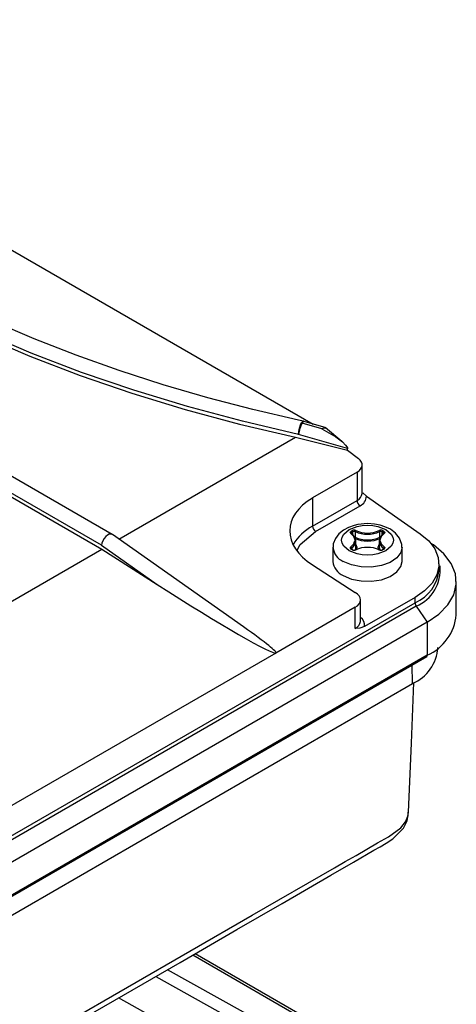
# Model space of a CAD drawing. Header units: inches. Extents: x 0 to 44, y 0 to 34.
# Tile 17 of 18: x 37 to 39, y 25.6 to 30.1. Entities that reach past the tile are written whole.
import ezdxf

# ---------------------------------------------------------------- set-up
doc = ezdxf.new("R2010")
doc.units = ezdxf.units.IN
doc.header["$LTSCALE"] = 4
doc.header["$MEASUREMENT"] = 0

msp = doc.modelspace()

# ---------------------------------------------------------------- linework, layer by layer
for p, q in [((35.1252, 30.0992), (38.3125, 28.2592)), ((37.3968, 27.7565), (34.1962, 29.6042)), ((34.1482, 29.5382), (37.3497, 27.69)), ((37.3482, 27.707), (34.1498, 29.5534)), ((38.353, 28.2372), (38.2634, 28.2638)), ((38.2716, 28.2707), (38.2688, 28.2717)), ((38.3717, 28.2416), (38.2718, 28.2712)), ((38.444, 28.1797), (38.3699, 28.2416)), ((37.4275, 27.7349), (38.232, 28.1994)), ((38.232, 28.1994), (38.4695, 28.1409)), ((38.4694, 28.1482), (38.2466, 28.2123)), ((38.4694, 28.1482), (38.4695, 28.147)), ((38.4695, 28.1409), (38.4695, 28.147)), ((38.4695, 28.1409), (38.5199, 28.1023)), ((38.513, 28.0395), (38.3101, 27.9225)), ((38.513, 28.0395), (38.513, 27.9115)), ((38.536, 27.9437), (38.536, 28.0727)), ((38.3101, 27.9225), (38.3101, 27.7945)), ((38.3101, 27.7945), (38.513, 27.9115)), ((38.5398, 27.9456), (38.5556, 27.9303)), ((38.5556, 27.9303), (38.8005, 27.7599)), ((38.3241, 27.7703), (38.5269, 27.8874)), ((38.4853, 27.7702), (38.4913, 27.7737)), ((38.4881, 27.7654), (38.4941, 27.7689)), ((38.4941, 27.7542), (38.4941, 27.7689)), ((38.5048, 27.7691), (38.5048, 27.7434)), ((38.6166, 27.7434), (38.6166, 27.7691)), ((38.6273, 27.7689), (38.6333, 27.7654)), ((38.6273, 27.7542), (38.6273, 27.7689)), ((38.6301, 27.7737), (38.6361, 27.7702)), ((37.9953, 27.3357), (37.3977, 27.7559)), ((38.4858, 27.7621), (38.4858, 27.7622)), ((38.4881, 27.7589), (38.4881, 27.7654)), ((38.4977, 27.7249), (38.5052, 27.7175)), ((38.5081, 27.7012), (38.5081, 27.727)), ((38.6133, 27.727), (38.6133, 27.7012)), ((38.6333, 27.7589), (38.6333, 27.7654)), ((36.2026, 27.0278), (37.3497, 27.69)), ((37.3482, 27.707), (37.6019, 27.5286)), ((37.3497, 27.69), (37.6019, 27.5286)), ((38.4032, 27.698), (38.4032, 27.6337)), ((38.4913, 27.6867), (38.4853, 27.6901)), ((38.4933, 27.6868), (38.4873, 27.6903)), ((38.4876, 27.6947), (38.4876, 27.6901)), ((38.5119, 27.6976), (38.508, 27.6853)), ((38.6141, 27.6829), (38.6095, 27.6976)), ((38.6341, 27.6903), (38.6281, 27.6868)), ((38.6361, 27.6901), (38.6301, 27.6867)), ((38.6338, 27.6901), (38.6338, 27.6947)), ((38.6356, 27.6917), (38.6356, 27.6916)), ((38.7182, 27.6337), (38.7182, 27.698)), ((38.8479, 27.7177), (38.8611, 27.7085)), ((38.8611, 27.7085), (38.8534, 27.711)), ((38.3101, 27.6174), (38.505, 27.4926)), ((38.8866, 27.5979), (38.8866, 27.622)), ((38.9654, 27.3906), (38.9654, 27.5417)), ((38.5281, 27.3605), (38.5281, 27.458)), ((38.7771, 27.4694), (38.5468, 27.3364)), ((38.7771, 27.4453), (38.7771, 27.4694)), ((36.2843, 26.0062), (38.7771, 27.4453)), ((38.7826, 27.4292), (36.2898, 25.9901)), ((38.505, 27.4248), (38.1431, 27.2159)), ((38.505, 27.3284), (38.505, 27.4248)), ((38.7826, 27.4292), (38.8327, 27.3569)), ((38.8327, 27.3569), (36.3399, 25.9178)), ((38.8327, 27.3569), (38.8327, 27.2058)), ((36.3375, 25.7613), (38.8303, 27.2004)), ((38.8327, 27.2058), (36.3399, 25.7667)), ((38.1431, 27.2159), (36.9182, 26.5088)), ((38.7658, 27.0771), (38.7645, 27.1624)), ((36.2955, 25.651), (38.7658, 27.0771)), ((37.7651, 25.8408), (38.7247, 25.2868)), ((38.7385, 25.2898), (37.7746, 25.8463)), ((38.2573, 25.4346), (37.6488, 25.7736)), ((37.5955, 25.7429), (38.2353, 25.3865)), ((37.889, 25.3873), (37.4262, 25.6452))]:
    msp.add_line(p, q)
at = {"flags": 128}
for points in [[(38.2689, 28.2723), (38.2465, 28.2769), (38.0386, 28.3254), (37.8325, 28.3794), (37.6292, 28.4386), (37.4292, 28.5031), (37.2333, 28.5727), (37.042, 28.6472), (36.8558, 28.7266), (36.6752, 28.8108), (36.5007, 28.8994), (36.3327, 28.9925), (36.1715, 29.0897), (36.0175, 29.191), (35.871, 29.2962), (35.7324, 29.4049), (35.602, 29.5172), (35.4799, 29.6328), (35.3664, 29.7515), (35.2618, 29.8732), (35.1662, 29.9977), (35.0957, 30.1016)], [(38.2466, 28.2123), (37.9905, 28.2721), (37.7399, 28.3392), (37.4955, 28.4135), (37.2578, 28.4948), (37.0275, 28.5829), (36.8051, 28.6774), (36.5912, 28.7784), (36.3863, 28.8853), (36.191, 28.9981), (36.0057, 29.1164), (35.8309, 29.2399), (35.667, 29.3682), (35.5145, 29.5012), (35.3737, 29.6384), (35.245, 29.7795), (35.1287, 29.9242), (35.0251, 30.072)], [(35.0306, 30.0475), (35.1342, 29.9008), (35.2503, 29.7573), (35.3786, 29.6173), (35.5188, 29.4811), (35.6707, 29.3491), (35.8337, 29.2217), (36.0075, 29.0991), (36.1916, 28.9816), (36.3856, 28.8696), (36.5891, 28.7633), (36.8015, 28.663), (37.0222, 28.5689), (37.2508, 28.4812), (37.4867, 28.4003), (37.7293, 28.3262), (37.9779, 28.2592), (38.232, 28.1994)], [(38.2466, 28.2123), (38.2476, 28.2262), (38.2506, 28.2413), (38.2551, 28.2551), (38.2604, 28.2657), (38.2657, 28.2714), (38.2688, 28.272)], [(38.2718, 28.2711), (38.2708, 28.2713), (38.2687, 28.2703), (38.2662, 28.2677), (38.2634, 28.2638)], [(38.353, 28.2372), (38.3615, 28.2424), (38.3684, 28.2425), (38.3698, 28.2414)], [(38.353, 28.2372), (38.4159, 28.2005), (38.4461, 28.178), (38.461, 28.1635), (38.4671, 28.155), (38.4687, 28.1514), (38.4694, 28.1482)], [(38.2395, 27.6849), (38.2536, 27.7105), (38.3241, 27.7703)], [(38.5607, 27.8056), (38.5158, 27.8014), (38.4993, 27.7975), (38.4739, 27.7886), (38.4509, 27.7763), (38.4303, 27.7597), (38.4142, 27.7387), (38.4048, 27.7136), (38.4045, 27.6972)], [(38.4772, 27.682), (38.4523, 27.7031), (38.445, 27.7164), (38.4426, 27.7302), (38.445, 27.744), (38.4523, 27.7573), (38.4772, 27.7784), (38.5138, 27.7928), (38.5367, 27.797), (38.5607, 27.7984), (38.5847, 27.797), (38.6076, 27.7928), (38.6442, 27.7784)], [(38.6442, 27.7784), (38.6691, 27.7573), (38.6764, 27.744), (38.6788, 27.7302), (38.6764, 27.7163), (38.6691, 27.7031), (38.6442, 27.682), (38.6076, 27.6676), (38.5846, 27.6634), (38.5607, 27.662), (38.5367, 27.6634), (38.5138, 27.6676), (38.4772, 27.682)], [(38.4846, 27.761), (38.4825, 27.7632), (38.4818, 27.7657), (38.4829, 27.7682), (38.4853, 27.7702)], [(38.7169, 27.6975), (38.7171, 27.7113), (38.707, 27.7389), (38.688, 27.7627), (38.6648, 27.7798), (38.6396, 27.7918), (38.6185, 27.7985), (38.5932, 27.8034), (38.5607, 27.8056)], [(38.6361, 27.7702), (38.6386, 27.7682), (38.6395, 27.7657), (38.6389, 27.7631), (38.6368, 27.761)], [(38.5042, 27.7302), (38.4988, 27.7471), (38.4846, 27.761)], [(38.4846, 27.6994), (38.4988, 27.7133), (38.5042, 27.7302)], [(38.4868, 27.7611), (38.486, 27.7618), (38.4858, 27.7623)], [(38.6368, 27.761), (38.6226, 27.7471), (38.6172, 27.7302)], [(38.6172, 27.7302), (38.6226, 27.7133), (38.6368, 27.6994)], [(38.6356, 27.7623), (38.6354, 27.7618), (38.6346, 27.7611)], [(38.8005, 27.7599), (38.8394, 27.727), (38.8673, 27.6906), (38.883, 27.6518), (38.8862, 27.612), (38.8767, 27.5726), (38.8547, 27.5348), (38.8211, 27.5), (38.7771, 27.4694)], [(38.7182, 27.6977), (38.7128, 27.6745), (38.694, 27.6497), (38.6634, 27.6291), (38.6237, 27.6147), (38.5783, 27.6077), (38.5314, 27.6087), (38.4871, 27.6177), (38.4493, 27.6337)], [(38.4853, 27.6901), (38.4828, 27.6922), (38.4818, 27.6947), (38.4825, 27.6973), (38.4846, 27.6994)], [(38.4873, 27.6903), (38.4861, 27.6911), (38.4858, 27.6917)], [(38.5053, 27.6886), (38.5068, 27.6925), (38.5081, 27.7012)], [(38.5081, 27.7104), (38.5121, 27.698), (38.5119, 27.6976)], [(38.6095, 27.6976), (38.6093, 27.698), (38.6133, 27.7104)], [(38.6133, 27.7012), (38.6146, 27.6925), (38.6161, 27.6885)], [(38.6356, 27.6917), (38.6353, 27.6911), (38.6341, 27.6903)], [(38.6368, 27.6994), (38.6389, 27.6972), (38.6395, 27.6947), (38.6385, 27.6921), (38.6361, 27.6901)], [(38.8327, 27.3569), (38.8861, 27.3939), (38.9267, 27.4361), (38.9533, 27.4818), (38.9649, 27.5295), (38.961, 27.5777), (38.9419, 27.6246), (38.9082, 27.6687), (38.8611, 27.7085)], [(38.4493, 27.5695), (38.4871, 27.5534), (38.5314, 27.5444), (38.5783, 27.5434), (38.6237, 27.5504), (38.6634, 27.5648), (38.694, 27.5854), (38.7128, 27.6102), (38.7182, 27.6337)], [(38.5468, 27.3364), (38.5252, 27.3293), (38.505, 27.3284)], [(38.7479, 26.4906), (38.7609, 26.8057), (38.7723, 27.0826)], [(37.1827, 25.5291), (38.0351, 26.0212), (38.4102, 26.2377), (38.4593, 26.2661), (38.5084, 26.2944), (38.5575, 26.3228), (38.6066, 26.3511), (38.6558, 26.3795), (38.7126, 26.4193), (38.7345, 26.4469), (38.7461, 26.4764), (38.7466, 26.4907)], [(37.1907, 25.5092), (37.4485, 25.658), (37.7063, 25.8068), (37.9651, 25.9563), (38.1721, 26.0757), (38.3935, 26.2036), (38.4975, 26.2636), (38.5901, 26.3173), (38.6183, 26.3338), (38.6453, 26.3497), (38.6762, 26.369), (38.7244, 26.4187), (38.7408, 26.4523), (38.7479, 26.4908)]]:
    msp.add_lwpolyline(points, dxfattribs=at)
for centre, radius, start, end in [((38.3888, 28.1942), 0.1434, 150.9781, 172.753), ((38.4978, 27.9468), 0.0383, 293.2878, 355.3921), ((38.5432, 27.9129), 0.0303, 182.6055, 237.3945), ((38.5077, 27.9313), 0.0479, 293.6051, 358.7957), ((38.4107, 27.6014), 0.2177, 117.5212, 150.1828), ((38.3404, 27.7958), 0.0303, 182.6055, 237.3945), ((38.482, 27.7651), 0.00605, 2.6055, 57.3945), ((38.4997, 27.7575), 0.0183, 65.4549, 117.3057), ((38.4881, 27.7686), 0.00605, 2.6055, 57.3945), ((38.4997, 27.758), 0.0122, 65.5592, 117.2014), ((38.5113, 27.7689), 0.00654, 127.6504, 177.9831), ((38.5607, 27.8935), 0.1364, 245.7844, 294.2156), ((38.5607, 27.8927), 0.13, 245.762, 294.238), ((38.6217, 27.7575), 0.0183, 62.6889, 114.5505), ((38.6101, 27.7689), 0.00654, 2.0169, 52.3496), ((38.6217, 27.758), 0.0122, 62.7986, 114.4408), ((38.6333, 27.7686), 0.00605, 122.6055, 177.3945), ((38.6394, 27.7651), 0.00605, 122.6055, 177.3945), ((38.4857, 27.7594), 0.00191, 354.4585, 125.2129), ((38.4897, 27.7618), 0.00392, 113.9962, 174.6837), ((38.4674, 27.7238), 0.0408, 4.4763, 60.3341), ((38.469, 27.7291), 0.0391, 298.3702, 356.9007), ((38.5607, 27.8683), 0.1424, 245.762, 294.238), ((38.5607, 27.8678), 0.1364, 245.7844, 294.2156), ((38.6523, 27.7248), 0.0391, 118.3702, 176.9007), ((38.6539, 27.7301), 0.0408, 184.4763, 240.3341), ((38.6318, 27.7619), 0.00383, 5.5575, 66.807), ((38.6357, 27.7594), 0.00191, 54.7871, 185.5415), ((38.4803, 27.7047), 0.0774, 185.4555, 246.4332), ((38.482, 27.6944), 0.00565, 3.2233, 62.1801), ((38.4865, 27.6885), 0.00198, 65.686, 125.6182), ((38.4895, 27.6915), 0.0037, 119.5079, 174.4482), ((38.4925, 27.6852), 0.00188, 63.4081, 127.3168), ((38.4997, 27.7029), 0.0183, 242.6889, 294.5505), ((38.4997, 27.6994), 0.0141, 242.9033, 294.5456), ((38.5062, 27.685), 0.00172, 48.8387, 112.0353), ((38.5607, 27.5677), 0.13, 65.762, 114.238), ((38.6217, 27.7029), 0.0183, 245.4549, 297.3057), ((38.6152, 27.685), 0.00172, 67.9647, 131.1613), ((38.6217, 27.6994), 0.0141, 245.4544, 297.0967), ((38.6289, 27.6852), 0.00188, 52.6832, 116.5919), ((38.6394, 27.6944), 0.00565, 117.8199, 176.7767), ((38.6319, 27.6915), 0.00368, 4.1724, 60.5973), ((38.6349, 27.6885), 0.00198, 54.3818, 114.314), ((38.4801, 27.6402), 0.0772, 184.8256, 246.4945), ((38.7059, 27.612), 0.1813, 293.1178, 355.5621), ((38.7118, 27.5951), 0.1804, 293.1224, 5.9064), ((38.8066, 27.4465), 0.0295, 182.3614, 215.851), ((38.5077, 27.3439), 0.0397, 349.2301, 59.2056), ((38.741, 27.4116), 0.2254, 294.0309, 354.6489), ((38.4887, 27.3645), 0.0396, 294.3747, 354.3052), ((38.6916, 27.2518), 0.1898, 293.0061, 356.6242), ((38.827, 27.2051), 0.00582, 305.0133, 6.2988)]:
    msp.add_arc(centre, radius, start, end)
for centre, major_axis, ratio, start_param, end_param in [((38.4573, 28.0752), (0.0787, -0.0039), 0.607824, 5.528164, 6.965409), ((38.5607, 27.762), (0.3542, -0.0177), 0.607824, 2.386572, 3.957368), ((37.376, 27.723), (0.0212, 0.0332), 0.545221, 6.258813, 8.66367), ((37.6297, 27.5446), (0.5139, -0.3282), 0.046797, 4.688098, 6.258894), ((38.4493, 27.4605), (0.0787, -0.0039), 0.607824, 5.528164, 7.098961), ((37.6297, 27.5446), (0.5139, -0.3282), 0.046797, 6.258894, 7.092954)]:
    msp.add_ellipse(centre, major_axis=major_axis, ratio=ratio, start_param=start_param, end_param=end_param)

doc.saveas('drawing.dxf')
